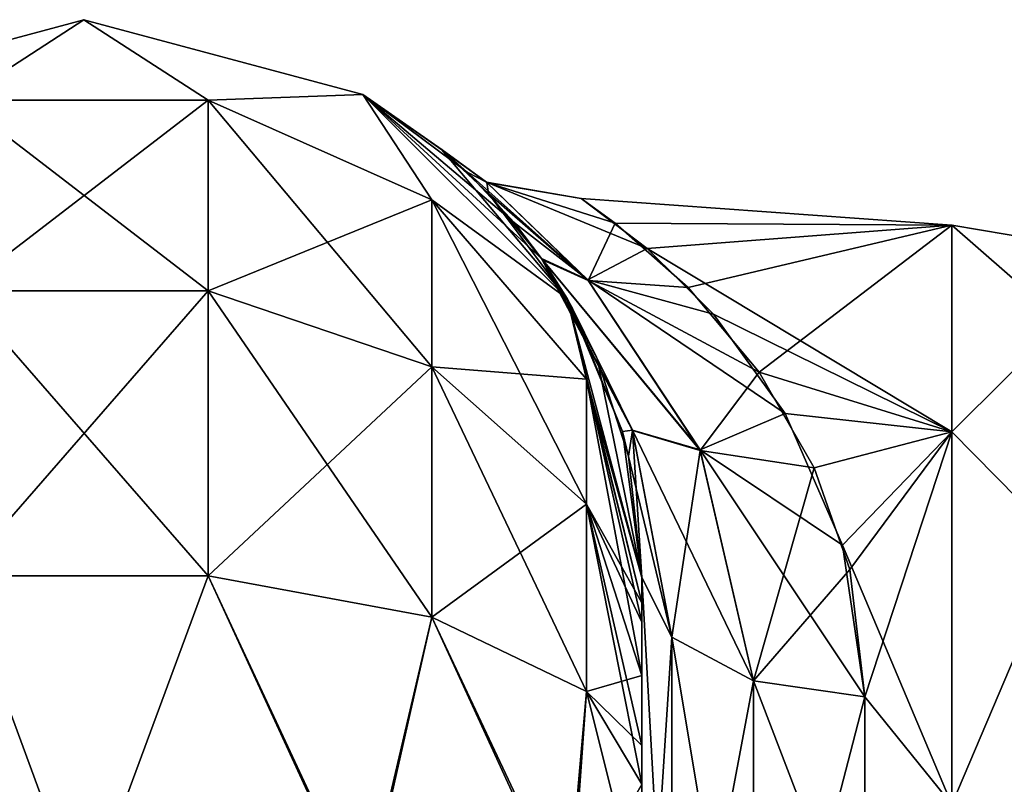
# Model space of a CAD drawing. Extents: x -23 to 470, y -2000 to 0.
# Tile 168 of 247: x 22 to 44, y -17 to 0. Entities that reach past the tile are written whole.
import ezdxf

# ---------------------------------------------------------------- set-up
doc = ezdxf.new("R2010")
doc.units = 0
doc.header["$LTSCALE"] = 65.185185
for name, color, linetype in [('613', 7, 'CONTINUOUS'), ('616', 7, 'CONTINUOUS'), ('631', 7, 'CONTINUOUS'), ('632', 7, 'CONTINUOUS'), ('635', 7, 'CONTINUOUS'), ('660', 7, 'CONTINUOUS'), ('661', 7, 'CONTINUOUS'), ('662', 7, 'CONTINUOUS'), ('671', 7, 'CONTINUOUS')]:
    doc.layers.add(name, color=color, linetype=linetype)

msp = doc.modelspace()

# ---------------------------------------------------------------- linework, layer by layer
at = {"layer": '613', "linetype": 'CONTINUOUS'}
for points in [[(35.55, -52.056, 35.673), (35.55, -54.118, 30.72), (35.55, -12.5, 95), (35.55, -52.056, 35.673)], [(35.55, -12.5, 95), (35.55, -54.118, 30.72), (35.55, -24.269, 28.753), (35.55, -12.5, 95)], [(35.55, -51.35, 41.001), (35.55, -52.056, 35.673), (35.55, -12.5, 95), (35.55, -51.35, 41.001)], [(35.55, -52.056, 46.329), (35.55, -51.35, 41.001), (35.55, -12.5, 95), (35.55, -52.056, 46.329)], [(35.55, -54.12, 51.282), (35.55, -52.056, 46.329), (35.55, -12.5, 95), (35.55, -54.12, 51.282)], [(35.55, -57.386, 55.522), (35.55, -54.12, 51.282), (35.55, -12.5, 95), (35.55, -57.386, 55.522)], [(35.55, -61.645, 58.772), (35.55, -57.386, 55.522), (35.55, -12.5, 95), (35.55, -61.645, 58.772)], [(35.55, -66.591, 60.816), (35.55, -61.645, 58.772), (35.55, -12.5, 95), (35.55, -66.591, 60.816)], [(35.55, -61.644, 64.228), (35.55, -66.591, 60.816), (35.55, -12.5, 95), (35.55, -61.644, 64.228)], [(35.55, -57.385, 67.479), (35.55, -61.644, 64.228), (35.55, -12.5, 95), (35.55, -57.385, 67.479)], [(35.55, -54.118, 71.72), (35.55, -57.385, 67.479), (35.55, -12.5, 95), (35.55, -54.118, 71.72)], [(35.55, -52.056, 76.673), (35.55, -54.118, 71.72), (35.55, -12.5, 95), (35.55, -52.056, 76.673)], [(35.55, -51.35, 82.001), (35.55, -52.056, 76.673), (35.55, -12.5, 95), (35.55, -51.35, 82.001)], [(35.55, -52.056, 87.329), (35.55, -51.35, 82.001), (35.55, -12.5, 95), (35.55, -52.056, 87.329)], [(35.55, -54.12, 92.282), (35.55, -52.056, 87.329), (35.55, -12.5, 95), (35.55, -54.12, 92.282)], [(35.55, -57.386, 96.522), (35.55, -54.12, 92.282), (35.55, -12.5, 95), (35.55, -57.386, 96.522)], [(35.55, -13.067, 97.86), (35.55, -57.386, 96.522), (35.55, -12.5, 95), (35.55, -13.067, 97.86)], [(35.55, -12.5, 24.51), (35.55, -12.5, 95), (35.55, -24.269, 28.753), (35.55, -12.5, 24.51)], [(35.55, -12.5, -95), (35.55, -12.5, -24.51), (35.55, -54.118, -92.28), (35.55, -12.5, -95)], [(35.55, -54.118, -92.28), (35.55, -12.5, -24.51), (35.55, -52.056, -87.327), (35.55, -54.118, -92.28)], [(35.55, -52.056, -87.327), (35.55, -12.5, -24.51), (35.55, -51.35, -81.999), (35.55, -52.056, -87.327)], [(35.55, -51.35, -81.999), (35.55, -12.5, -24.51), (35.55, -52.056, -76.671), (35.55, -51.35, -81.999)], [(35.55, -52.056, -76.671), (35.55, -12.5, -24.51), (35.55, -54.12, -71.718), (35.55, -52.056, -76.671)], [(35.55, -54.12, -71.718), (35.55, -12.5, -24.51), (35.55, -57.386, -67.478), (35.55, -54.12, -71.718)], [(35.55, -57.386, -67.478), (35.55, -12.5, -24.51), (35.55, -61.645, -64.228), (35.55, -57.386, -67.478)], [(35.55, -61.645, -64.228), (35.55, -12.5, -24.51), (35.55, -61.644, -58.772), (35.55, -61.645, -64.228)], [(35.55, -61.644, -58.772), (35.55, -12.5, -24.51), (35.55, -57.385, -55.521), (35.55, -61.644, -58.772)], [(35.55, -57.385, -55.521), (35.55, -12.5, -24.51), (35.55, -54.118, -51.28), (35.55, -57.385, -55.521)], [(35.55, -54.118, -51.28), (35.55, -12.5, -24.51), (35.55, -52.056, -46.327), (35.55, -54.118, -51.28)], [(35.55, -52.056, -46.327), (35.55, -12.5, -24.51), (35.55, -51.35, -40.999), (35.55, -52.056, -46.327)], [(35.55, -51.35, -40.999), (35.55, -12.5, -24.51), (35.55, -24.268, -28.753), (35.55, -51.35, -40.999)], [(35.55, -13.067, -97.86), (35.55, -12.5, -95), (35.55, -57.385, -96.521), (35.55, -13.067, -97.86)], [(35.55, -57.385, -96.521), (35.55, -12.5, -95), (35.55, -54.118, -92.28), (35.55, -57.385, -96.521)], [(35.55, -13.5, 98.734), (35.55, -57.386, 96.522), (35.55, -13.067, 97.86), (35.55, -13.5, 98.734)], [(35.55, -13.5, -98.734), (35.55, -13.067, -97.86), (35.55, -61.644, -99.772), (35.55, -13.5, -98.734)], [(35.55, -61.644, -99.772), (35.55, -13.067, -97.86), (35.55, -57.385, -96.521), (35.55, -61.644, -99.772)], [(35.55, -61.645, 99.772), (35.55, -57.386, 96.522), (35.55, -13.5, 98.734), (35.55, -61.645, 99.772)], [(35.55, -14.695, 100.301), (35.55, -61.645, 99.772), (35.55, -13.5, 98.734), (35.55, -14.695, 100.301)], [(35.55, -14.695, -100.301), (35.55, -13.5, -98.734), (35.55, -61.644, -99.772), (35.55, -14.695, -100.301)], [(35.55, -16.266, 101.5), (35.55, -61.645, 99.772), (35.55, -14.695, 100.301), (35.55, -16.266, 101.5)], [(35.55, -16.266, -101.5), (35.55, -14.695, -100.301), (35.55, -66.59, -101.816), (35.55, -16.266, -101.5)], [(35.55, -66.59, -101.816), (35.55, -14.695, -100.301), (35.55, -61.644, -99.772), (35.55, -66.59, -101.816)], [(35.55, -17.135, 101.931), (35.55, -61.645, 99.772), (35.55, -16.266, 101.5), (35.55, -17.135, 101.931)], [(35.55, -17.135, -101.931), (35.55, -16.266, -101.5), (35.55, -66.59, -101.816), (35.55, -17.135, -101.931)], [(35.55, -66.591, 101.816), (35.55, -61.645, 99.772), (35.55, -17.135, 101.931), (35.55, -66.591, 101.816)], [(35.55, -20, 102.5), (35.55, -66.591, 101.816), (35.55, -17.135, 101.931), (35.55, -20, 102.5)]]:
    msp.add_3dface(points, dxfattribs=at)
at = {"layer": '616', "linetype": 'CONTINUOUS'}
for points in [[(34.956, -4.557, 5.141), (42.5, -4.602, -5.341), (34.195, -4.006, -0.543), (34.956, -4.557, 5.141)], [(34.195, -4.006, -0.543), (42.5, -4.602, -5.341), (35.668, -5.128, -7.271), (34.195, -4.006, -0.543)], [(42.5, -4.602, 5.341), (42.5, -4.602, -5.341), (34.956, -4.557, 5.141), (42.5, -4.602, 5.341)], [(36.59, -6.001, 9.593), (42.5, -4.602, 5.341), (34.956, -4.557, 5.141), (36.59, -6.001, 9.593)], [(42.5, -4.602, -5.341), (42.5, -9.236, -14.964), (35.668, -5.128, -7.271), (42.5, -4.602, -5.341)], [(38.182, -7.897, 13.11), (42.5, -4.602, 5.341), (36.59, -6.001, 9.593), (38.182, -7.897, 13.11)], [(42.5, -9.236, 14.964), (42.5, -4.602, 5.341), (38.182, -7.897, 13.11), (42.5, -9.236, 14.964)], [(35.668, -5.128, -7.271), (42.5, -9.236, -14.964), (37.157, -6.597, -10.859), (35.668, -5.128, -7.271)], [(37.157, -6.597, -10.859), (42.5, -9.236, -14.964), (38.765, -8.824, -14.432), (37.157, -6.597, -10.859)], [(39.414, -10.04, 15.92), (42.5, -9.236, 14.964), (38.182, -7.897, 13.11), (39.414, -10.04, 15.92)], [(38.765, -8.824, -14.432), (42.5, -9.236, -14.964), (40.048, -11.778, -17.688), (38.765, -8.824, -14.432)], [(40.209, -12.322, 18.172), (42.5, -9.236, 14.964), (39.414, -10.04, 15.92), (40.209, -12.322, 18.172)], [(42.5, -9.236, -14.964), (42.5, -17.587, -21.623), (40.048, -11.778, -17.688), (42.5, -9.236, -14.964)], [(40.55, -15.172, 20.284), (42.5, -9.236, 14.964), (40.209, -12.322, 18.172), (40.55, -15.172, 20.284)], [(42.5, -17.587, 21.623), (42.5, -9.236, 14.964), (40.55, -15.172, 20.284), (42.5, -17.587, 21.623)], [(40.048, -11.778, -17.688), (42.5, -17.587, -21.623), (40.55, -15.172, -20.284), (40.048, -11.778, -17.688)], [(40.55, -15.172, -20.284), (42.5, -17.587, -21.623), (40.55, -21.323, -23.052), (40.55, -15.172, -20.284)], [(40.55, -21.323, 23.052), (42.5, -17.587, 21.623), (40.55, -15.172, 20.284), (40.55, -21.323, 23.052)]]:
    msp.add_3dface(points, dxfattribs=at)
at = {"layer": '631', "linetype": 'CONTINUOUS'}
for points in [[(35.55, -24.268, -28.753), (35.55, -12.5, -24.51), (36.22, -24.566, -26.277), (35.55, -24.268, -28.753)], [(36.22, -24.566, -26.277), (35.55, -12.5, -24.51), (36.22, -13.836, -22.397), (36.22, -24.566, -26.277)], [(36.22, -24.566, -26.277), (36.22, -13.836, -22.397), (38.052, -24.803, -24.461), (36.22, -24.566, -26.277)], [(38.052, -24.803, -24.461), (36.22, -13.836, -22.397), (38.052, -14.815, -20.849), (38.052, -24.803, -24.461)], [(40.55, -15.172, -20.284), (40.55, -21.323, -23.052), (38.052, -14.815, -20.849), (40.55, -15.172, -20.284)], [(40.55, -21.323, -23.052), (38.052, -24.803, -24.461), (38.052, -14.815, -20.849), (40.55, -21.323, -23.052)]]:
    msp.add_3dface(points, dxfattribs=at)
at = {"layer": '632', "linetype": 'CONTINUOUS'}
for points in [[(35.55, -12.5, 24.51), (35.55, -24.269, 28.753), (36.22, -13.836, 22.397), (35.55, -12.5, 24.51)], [(36.22, -13.836, 22.397), (35.55, -24.269, 28.753), (36.22, -24.566, 26.277), (36.22, -13.836, 22.397)], [(36.22, -13.836, 22.397), (36.22, -24.566, 26.277), (38.052, -14.815, 20.849), (36.22, -13.836, 22.397)], [(38.052, -14.815, 20.849), (36.22, -24.566, 26.277), (38.052, -24.803, 24.461), (38.052, -14.815, 20.849)], [(40.55, -15.172, 20.284), (38.052, -14.815, 20.849), (38.052, -24.803, 24.461), (40.55, -15.172, 20.284)], [(40.55, -21.323, 23.052), (40.55, -15.172, 20.284), (38.052, -24.803, 24.461), (40.55, -21.323, 23.052)]]:
    msp.add_3dface(points, dxfattribs=at)
at = {"layer": '635', "linetype": 'CONTINUOUS'}
for points in [[(42.5, -9.236, -14.964), (42.5, -4.602, -5.341), (44.975, -6.774, -8.792), (42.5, -9.236, -14.964)], [(42.5, -4.602, -5.341), (42.5, -4.602, 5.341), (44.975, -5.025, 0), (42.5, -4.602, -5.341)], [(42.5, -4.602, -5.341), (44.975, -5.025, 0), (44.975, -6.774, -8.792), (42.5, -4.602, -5.341)], [(42.5, -4.602, 5.341), (42.5, -9.236, 14.964), (44.975, -6.774, 8.792), (42.5, -4.602, 5.341)], [(42.5, -4.602, 5.341), (44.975, -6.774, 8.792), (44.975, -5.025, 0), (42.5, -4.602, 5.341)], [(42.5, -9.236, -14.964), (44.975, -6.774, -8.792), (44.975, -11.754, -16.246), (42.5, -9.236, -14.964)], [(42.5, -9.236, 14.964), (44.975, -11.754, 16.246), (44.975, -6.774, 8.792), (42.5, -9.236, 14.964)], [(42.5, -17.587, -21.623), (42.5, -9.236, -14.964), (44.975, -11.754, -16.246), (42.5, -17.587, -21.623)], [(42.5, -9.236, 14.964), (42.5, -17.587, 21.623), (44.975, -11.754, 16.246), (42.5, -9.236, 14.964)], [(42.5, -17.587, -21.623), (44.975, -11.754, -16.246), (44.975, -19.208, -21.226), (42.5, -17.587, -21.623)], [(42.5, -17.587, 21.623), (44.975, -19.208, 21.226), (44.975, -11.754, 16.246), (42.5, -17.587, 21.623)]]:
    msp.add_3dface(points, dxfattribs=at)
at = {"layer": '660', "linetype": 'CONTINUOUS'}
for points in [[(16.8, -1.675, -95), (23.05, 0, -95), (20.268, -1.806, -102.519), (16.8, -1.675, -95)], [(20.268, -1.806, -102.519), (23.05, 0, -95), (25.832, -1.806, -102.519), (20.268, -1.806, -102.519)], [(23.05, 0, -95), (29.3, -1.675, -95), (25.832, -1.806, -102.519), (23.05, 0, -95)], [(25.832, -1.806, -102.519), (29.3, -1.675, -95), (30.844, -4.037, -101.598), (25.832, -1.806, -102.519)], [(29.3, -1.675, -95), (33.875, -6.25, -95), (30.844, -4.037, -101.598), (29.3, -1.675, -95)], [(20.268, -1.806, -102.519), (25.832, -1.806, -102.519), (20.268, -6.074, -108.915), (20.268, -1.806, -102.519)], [(25.832, -1.806, -102.519), (25.832, -6.074, -108.915), (20.268, -6.074, -108.915), (25.832, -1.806, -102.519)], [(25.832, -1.806, -102.519), (30.844, -4.037, -101.598), (25.832, -6.074, -108.915), (25.832, -1.806, -102.519)], [(30.844, -4.037, -101.598), (30.844, -7.781, -107.209), (25.832, -6.074, -108.915), (30.844, -4.037, -101.598)], [(30.844, -4.037, -101.598), (33.875, -6.25, -95), (34.312, -8.056, -99.936), (30.844, -4.037, -101.598)], [(30.844, -4.037, -101.598), (34.312, -8.056, -99.936), (30.844, -7.781, -107.209), (30.844, -4.037, -101.598)], [(25.832, -12.466, -113.188), (20.268, -12.466, -113.188), (25.832, -6.074, -108.915), (25.832, -12.466, -113.188)], [(25.832, -6.074, -108.915), (20.268, -12.466, -113.188), (20.268, -6.074, -108.915), (25.832, -6.074, -108.915)], [(30.844, -7.781, -107.209), (25.832, -12.466, -113.188), (25.832, -6.074, -108.915), (30.844, -7.781, -107.209)], [(33.875, -6.25, -95), (35.55, -12.5, -95), (34.312, -8.056, -99.936), (33.875, -6.25, -95)], [(30.844, -13.39, -110.958), (25.832, -12.466, -113.188), (30.844, -7.781, -107.209), (30.844, -13.39, -110.958)], [(34.312, -8.056, -99.936), (34.312, -10.858, -104.135), (30.844, -7.781, -107.209), (34.312, -8.056, -99.936)], [(34.312, -10.858, -104.135), (30.844, -13.39, -110.958), (30.844, -7.781, -107.209), (34.312, -10.858, -104.135)], [(35.55, -12.5, -95), (35.55, -13.067, -97.86), (34.312, -8.056, -99.936), (35.55, -12.5, -95)], [(34.312, -8.056, -99.936), (35.55, -13.067, -97.86), (34.312, -10.858, -104.135), (34.312, -8.056, -99.936)], [(34.312, -15.054, -106.94), (30.844, -13.39, -110.958), (34.312, -10.858, -104.135), (34.312, -15.054, -106.94)], [(35.55, -13.067, -97.86), (35.55, -13.5, -98.734), (34.312, -10.858, -104.135), (35.55, -13.067, -97.86)], [(35.55, -13.5, -98.734), (35.55, -14.695, -100.301), (34.312, -10.858, -104.135), (35.55, -13.5, -98.734)], [(35.55, -14.695, -100.301), (34.312, -15.054, -106.94), (34.312, -10.858, -104.135), (35.55, -14.695, -100.301)], [(23.05, -20, -115), (16.797, -20, -113.323), (20.268, -12.466, -113.188), (23.05, -20, -115)], [(25.832, -12.466, -113.188), (23.05, -20, -115), (20.268, -12.466, -113.188), (25.832, -12.466, -113.188)], [(29.3, -20, -113.325), (23.05, -20, -115), (25.832, -12.466, -113.188), (29.3, -20, -113.325)], [(30.844, -13.39, -110.958), (29.3, -20, -113.325), (25.832, -12.466, -113.188), (30.844, -13.39, -110.958)], [(33.875, -20, -108.75), (29.3, -20, -113.325), (30.844, -13.39, -110.958), (33.875, -20, -108.75)], [(34.312, -15.054, -106.94), (33.875, -20, -108.75), (30.844, -13.39, -110.958), (34.312, -15.054, -106.94)], [(35.55, -14.695, -100.301), (35.55, -16.266, -101.5), (34.312, -15.054, -106.94), (35.55, -14.695, -100.301)], [(35.55, -17.135, -101.931), (33.875, -20, -108.75), (34.312, -15.054, -106.94), (35.55, -17.135, -101.931)], [(35.55, -16.266, -101.5), (35.55, -17.135, -101.931), (34.312, -15.054, -106.94), (35.55, -16.266, -101.5)]]:
    msp.add_3dface(points, dxfattribs=at)
at = {"layer": '661', "linetype": 'CONTINUOUS'}
for points in [[(23.05, 0, -95), (16.8, -1.675, -95), (23.05, 0, 95), (23.05, 0, -95)], [(23.05, 0, 95), (16.8, -1.675, -95), (16.8, -1.675, 95), (23.05, 0, 95)], [(29.3, -1.675, -95), (23.05, 0, -95), (29.3, -1.675, 95), (29.3, -1.675, -95)], [(29.3, -1.675, 95), (23.05, 0, -95), (23.05, 0, 95), (29.3, -1.675, 95)], [(33.875, -6.25, -95), (29.3, -1.675, -95), (33.303, -5.35, -13.796), (33.875, -6.25, -95)], [(33.303, -5.35, -13.796), (29.3, -1.675, -95), (32.695, -4.549, -11.478), (33.303, -5.35, -13.796)], [(32.695, -4.549, -11.478), (29.3, -1.675, -95), (31.635, -3.414, -6.677), (32.695, -4.549, -11.478)], [(31.635, -3.414, -6.677), (29.3, -1.675, -95), (31.074, -2.916, -2.105), (31.635, -3.414, -6.677)], [(31.074, -2.916, -2.105), (29.3, -1.675, -95), (31.073, -2.915, 2.1), (31.074, -2.916, -2.105)], [(31.073, -2.915, 2.1), (29.3, -1.675, -95), (29.3, -1.675, 95), (31.073, -2.915, 2.1)], [(33.875, -6.25, 95), (31.073, -2.915, 2.1), (29.3, -1.675, 95), (33.875, -6.25, 95)], [(32.116, -3.894, 9.068), (31.073, -2.915, 2.1), (33.875, -6.25, 95), (32.116, -3.894, 9.068)], [(33.327, -5.385, 13.885), (32.116, -3.894, 9.068), (33.875, -6.25, 95), (33.327, -5.385, 13.885)], [(34, -6.471, -16.362), (33.875, -6.25, -95), (33.303, -5.35, -13.796), (34, -6.471, -16.362)], [(33.455, -5.573, 14.358), (33.327, -5.385, 13.885), (33.875, -6.25, 95), (33.455, -5.573, 14.358)], [(34.548, -7.596, 18.461), (33.455, -5.573, 14.358), (33.875, -6.25, 95), (34.548, -7.596, 18.461)], [(35.55, -12.5, 95), (34.548, -7.596, 18.461), (33.875, -6.25, 95), (35.55, -12.5, 95)], [(35.55, -12.5, -24.51), (35.55, -12.5, -95), (33.875, -6.25, -95), (35.55, -12.5, -24.51)], [(35.55, -12.5, -24.51), (33.875, -6.25, -95), (35.115, -9.23, -20.924), (35.55, -12.5, -24.51)], [(35.115, -9.23, -20.924), (33.875, -6.25, -95), (34, -6.471, -16.362), (35.115, -9.23, -20.924)], [(34.548, -7.596, 18.461), (35.55, -12.5, 95), (35.251, -9.78, 21.638), (34.548, -7.596, 18.461)], [(35.55, -12.5, 95), (35.55, -12.5, 24.51), (35.251, -9.78, 21.638), (35.55, -12.5, 95)]]:
    msp.add_3dface(points, dxfattribs=at)
at = {"layer": '662', "linetype": 'CONTINUOUS'}
for points in [[(23.05, 0, 95), (16.8, -1.675, 95), (20.268, -1.806, 102.519), (23.05, 0, 95)], [(25.832, -1.806, 102.519), (23.05, 0, 95), (20.268, -1.806, 102.519), (25.832, -1.806, 102.519)], [(29.3, -1.675, 95), (23.05, 0, 95), (25.832, -1.806, 102.519), (29.3, -1.675, 95)], [(30.844, -4.037, 101.598), (29.3, -1.675, 95), (25.832, -1.806, 102.519), (30.844, -4.037, 101.598)], [(33.875, -6.25, 95), (29.3, -1.675, 95), (30.844, -4.037, 101.598), (33.875, -6.25, 95)], [(25.832, -1.806, 102.519), (20.268, -1.806, 102.519), (25.832, -6.074, 108.915), (25.832, -1.806, 102.519)], [(25.832, -6.074, 108.915), (20.268, -1.806, 102.519), (20.268, -6.074, 108.915), (25.832, -6.074, 108.915)], [(30.844, -4.037, 101.598), (25.832, -1.806, 102.519), (30.844, -7.781, 107.209), (30.844, -4.037, 101.598)], [(30.844, -7.781, 107.209), (25.832, -1.806, 102.519), (25.832, -6.074, 108.915), (30.844, -7.781, 107.209)], [(34.312, -8.056, 99.936), (33.875, -6.25, 95), (30.844, -4.037, 101.598), (34.312, -8.056, 99.936)], [(34.312, -8.056, 99.936), (30.844, -4.037, 101.598), (34.312, -10.858, 104.135), (34.312, -8.056, 99.936)], [(34.312, -10.858, 104.135), (30.844, -4.037, 101.598), (30.844, -7.781, 107.209), (34.312, -10.858, 104.135)], [(20.268, -12.466, 113.188), (25.832, -12.466, 113.188), (20.268, -6.074, 108.915), (20.268, -12.466, 113.188)], [(25.832, -12.466, 113.188), (25.832, -6.074, 108.915), (20.268, -6.074, 108.915), (25.832, -12.466, 113.188)], [(25.832, -12.466, 113.188), (30.844, -13.39, 110.958), (25.832, -6.074, 108.915), (25.832, -12.466, 113.188)], [(30.844, -13.39, 110.958), (30.844, -7.781, 107.209), (25.832, -6.074, 108.915), (30.844, -13.39, 110.958)], [(35.55, -13.067, 97.86), (35.55, -12.5, 95), (33.875, -6.25, 95), (35.55, -13.067, 97.86)], [(35.55, -13.067, 97.86), (33.875, -6.25, 95), (34.312, -8.056, 99.936), (35.55, -13.067, 97.86)], [(30.844, -13.39, 110.958), (34.312, -15.054, 106.94), (30.844, -7.781, 107.209), (30.844, -13.39, 110.958)], [(34.312, -15.054, 106.94), (34.312, -10.858, 104.135), (30.844, -7.781, 107.209), (34.312, -15.054, 106.94)], [(35.55, -14.695, 100.301), (35.55, -13.5, 98.734), (34.312, -8.056, 99.936), (35.55, -14.695, 100.301)], [(35.55, -14.695, 100.301), (34.312, -8.056, 99.936), (34.312, -10.858, 104.135), (35.55, -14.695, 100.301)], [(35.55, -13.5, 98.734), (35.55, -13.067, 97.86), (34.312, -8.056, 99.936), (35.55, -13.5, 98.734)], [(35.55, -17.135, 101.931), (35.55, -16.266, 101.5), (34.312, -10.858, 104.135), (35.55, -17.135, 101.931)], [(34.312, -15.054, 106.94), (35.55, -17.135, 101.931), (34.312, -10.858, 104.135), (34.312, -15.054, 106.94)], [(35.55, -16.266, 101.5), (35.55, -14.695, 100.301), (34.312, -10.858, 104.135), (35.55, -16.266, 101.5)], [(16.747, -20, 113.41), (23.05, -20, 115.1), (20.268, -12.466, 113.188), (16.747, -20, 113.41)], [(20.268, -12.466, 113.188), (23.05, -20, 115.1), (25.832, -12.466, 113.188), (20.268, -12.466, 113.188)], [(25.832, -12.466, 113.188), (23.05, -20, 115.1), (29.35, -20, 113.412), (25.832, -12.466, 113.188)], [(30.844, -13.39, 110.958), (25.832, -12.466, 113.188), (29.35, -20, 113.412), (30.844, -13.39, 110.958)], [(33.962, -20, 108.8), (30.844, -13.39, 110.958), (29.35, -20, 113.412), (33.962, -20, 108.8)], [(34.312, -15.054, 106.94), (30.844, -13.39, 110.958), (33.962, -20, 108.8), (34.312, -15.054, 106.94)], [(35.55, -20, 102.5), (34.312, -15.054, 106.94), (33.962, -20, 108.8), (35.55, -20, 102.5)], [(35.55, -20, 102.5), (35.55, -17.135, 101.931), (34.312, -15.054, 106.94), (35.55, -20, 102.5)]]:
    msp.add_3dface(points, dxfattribs=at)
at = {"layer": '671', "linetype": 'CONTINUOUS'}
for points in [[(31.074, -2.916, -2.105), (31.073, -2.915, 2.1), (32.071, -3.64, -3.91), (31.074, -2.916, -2.105)], [(31.073, -2.915, 2.1), (32.116, -3.894, 9.068), (32.076, -3.646, 3.95), (31.073, -2.915, 2.1)], [(32.071, -3.64, -3.91), (31.073, -2.915, 2.1), (32.076, -3.646, 3.95), (32.071, -3.64, -3.91)], [(31.635, -3.414, -6.677), (31.074, -2.916, -2.105), (32.071, -3.64, -3.91), (31.635, -3.414, -6.677)], [(32.695, -4.549, -11.478), (31.635, -3.414, -6.677), (34.338, -5.832, -10.85), (32.695, -4.549, -11.478)], [(34.338, -5.832, -10.85), (31.635, -3.414, -6.677), (32.071, -3.64, -3.91), (34.338, -5.832, -10.85)], [(34.195, -4.006, -0.543), (35.668, -5.128, -7.271), (32.071, -3.64, -3.91), (34.195, -4.006, -0.543)], [(34.195, -4.006, -0.543), (32.071, -3.64, -3.91), (32.076, -3.646, 3.95), (34.195, -4.006, -0.543)], [(35.668, -5.128, -7.271), (34.338, -5.832, -10.85), (32.071, -3.64, -3.91), (35.668, -5.128, -7.271)], [(34.956, -4.557, 5.141), (34.195, -4.006, -0.543), (32.076, -3.646, 3.95), (34.956, -4.557, 5.141)], [(34.956, -4.557, 5.141), (32.076, -3.646, 3.95), (34.349, -5.844, 10.875), (34.956, -4.557, 5.141)], [(32.076, -3.646, 3.95), (32.116, -3.894, 9.068), (34.349, -5.844, 10.875), (32.076, -3.646, 3.95)], [(32.116, -3.894, 9.068), (33.327, -5.385, 13.885), (34.349, -5.844, 10.875), (32.116, -3.894, 9.068)], [(33.303, -5.35, -13.796), (32.695, -4.549, -11.478), (34.338, -5.832, -10.85), (33.303, -5.35, -13.796)], [(36.59, -6.001, 9.593), (34.956, -4.557, 5.141), (34.349, -5.844, 10.875), (36.59, -6.001, 9.593)], [(35.668, -5.128, -7.271), (37.157, -6.597, -10.859), (34.338, -5.832, -10.85), (35.668, -5.128, -7.271)], [(34, -6.471, -16.362), (33.303, -5.35, -13.796), (35.341, -9.195, -18.7), (34, -6.471, -16.362)], [(35.341, -9.195, -18.7), (33.303, -5.35, -13.796), (36.857, -9.642, -16.492), (35.341, -9.195, -18.7)], [(36.857, -9.642, -16.492), (33.303, -5.35, -13.796), (34.338, -5.832, -10.85), (36.857, -9.642, -16.492)], [(33.327, -5.385, 13.885), (33.455, -5.573, 14.358), (35.344, -9.205, 18.709), (33.327, -5.385, 13.885)], [(34.349, -5.844, 10.875), (33.327, -5.385, 13.885), (36.862, -9.656, 16.505), (34.349, -5.844, 10.875)], [(36.862, -9.656, 16.505), (33.327, -5.385, 13.885), (35.344, -9.205, 18.709), (36.862, -9.656, 16.505)], [(33.455, -5.573, 14.358), (34.548, -7.596, 18.461), (35.344, -9.205, 18.709), (33.455, -5.573, 14.358)], [(37.157, -6.597, -10.859), (38.765, -8.824, -14.432), (34.338, -5.832, -10.85), (37.157, -6.597, -10.859)], [(38.765, -8.824, -14.432), (36.857, -9.642, -16.492), (34.338, -5.832, -10.85), (38.765, -8.824, -14.432)], [(38.182, -7.897, 13.11), (36.59, -6.001, 9.593), (34.349, -5.844, 10.875), (38.182, -7.897, 13.11)], [(38.182, -7.897, 13.11), (34.349, -5.844, 10.875), (36.862, -9.656, 16.505), (38.182, -7.897, 13.11)], [(35.115, -9.23, -20.924), (34, -6.471, -16.362), (35.341, -9.195, -18.7), (35.115, -9.23, -20.924)], [(34.548, -7.596, 18.461), (35.251, -9.78, 21.638), (35.344, -9.205, 18.709), (34.548, -7.596, 18.461)], [(39.414, -10.04, 15.92), (38.182, -7.897, 13.11), (36.862, -9.656, 16.505), (39.414, -10.04, 15.92)], [(38.765, -8.824, -14.432), (40.048, -11.778, -17.688), (36.857, -9.642, -16.492), (38.765, -8.824, -14.432)], [(36.22, -13.836, -22.397), (35.115, -9.23, -20.924), (35.341, -9.195, -18.7), (36.22, -13.836, -22.397)], [(35.55, -12.5, -24.51), (35.115, -9.23, -20.924), (36.22, -13.836, -22.397), (35.55, -12.5, -24.51)], [(35.251, -9.78, 21.638), (35.55, -12.5, 24.51), (35.344, -9.205, 18.709), (35.251, -9.78, 21.638)], [(38.052, -14.815, -20.849), (36.22, -13.836, -22.397), (35.341, -9.195, -18.7), (38.052, -14.815, -20.849)], [(38.052, -14.815, -20.849), (35.341, -9.195, -18.7), (36.857, -9.642, -16.492), (38.052, -14.815, -20.849)], [(35.55, -12.5, 24.51), (36.22, -13.836, 22.397), (35.344, -9.205, 18.709), (35.55, -12.5, 24.51)], [(36.22, -13.836, 22.397), (36.862, -9.656, 16.505), (35.344, -9.205, 18.709), (36.22, -13.836, 22.397)], [(36.22, -13.836, 22.397), (38.052, -14.815, 20.849), (36.862, -9.656, 16.505), (36.22, -13.836, 22.397)], [(40.048, -11.778, -17.688), (40.55, -15.172, -20.284), (36.857, -9.642, -16.492), (40.048, -11.778, -17.688)], [(40.55, -15.172, -20.284), (38.052, -14.815, -20.849), (36.857, -9.642, -16.492), (40.55, -15.172, -20.284)], [(38.052, -14.815, 20.849), (39.414, -10.04, 15.92), (36.862, -9.656, 16.505), (38.052, -14.815, 20.849)], [(40.209, -12.322, 18.172), (39.414, -10.04, 15.92), (38.052, -14.815, 20.849), (40.209, -12.322, 18.172)], [(40.55, -15.172, 20.284), (40.209, -12.322, 18.172), (38.052, -14.815, 20.849), (40.55, -15.172, 20.284)]]:
    msp.add_3dface(points, dxfattribs=at)

doc.saveas('drawing.dxf')
